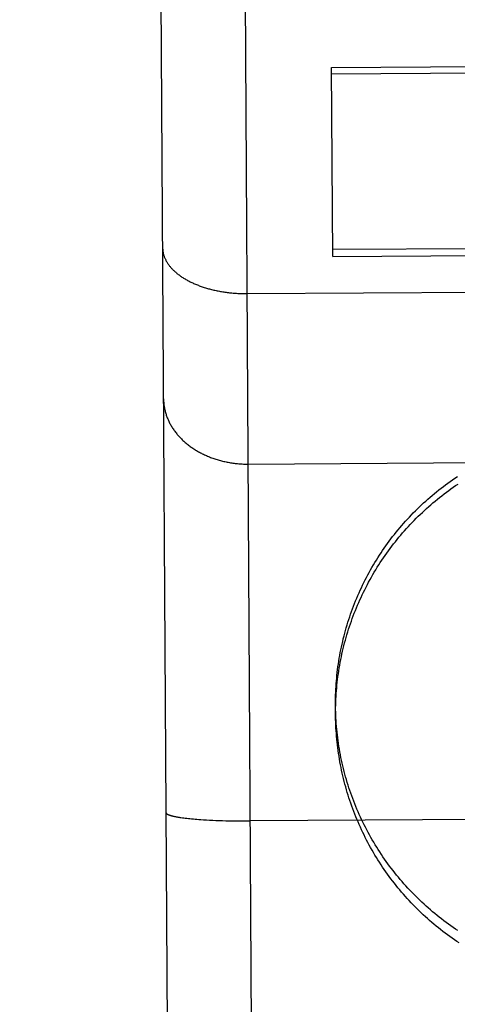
# Model space of a CAD drawing. Header units: inches. Extents: x 0 to 227, y 0 to 147.
# Tile 210 of 247: x 190.973 to 191.103, y 50.815 to 51.107. Entities that reach past the tile are written whole.
import ezdxf

# ---------------------------------------------------------------- set-up
doc = ezdxf.new("R2010")
doc.units = ezdxf.units.IN
doc.header["$LTSCALE"] = 12.466667
doc.header["$MEASUREMENT"] = 0
doc.linetypes.add('HIDDEN', pattern=[0.2, 0.1, -0.1])
doc.layers.add('DEFAULT_2', color=8, linetype='HIDDEN')

msp = doc.modelspace()

# ---------------------------------------------------------------- linework, layer by layer
at = {"layer": 'DEFAULT_2', "color": 8, "linetype": 'HIDDEN'}
for p, q in [((191.04475, 50.36284), (191.03578, 51.82656)), ((191.0196, 50.3877), (191.01094, 51.80115)), ((191.06574, 51.09324), (191.18368, 51.09396)), ((191.06608, 51.03717), (191.06574, 51.09324)), ((191.06575, 51.09139), (191.18369, 51.09212)), ((191.18401, 51.03993), (191.06607, 51.03921)), ((191.06608, 51.03717), (191.18402, 51.0379)), ((191.04069, 51.02618), (191.69103, 51.03016)), ((217.84109, 51.02019), (160.31609, 51.02019)), ((191.041, 50.97561), (191.18099, 50.97647)), ((191.06692, 50.90077), (191.0669, 50.90414)), ((191.02146, 50.8707), (191.02188, 50.87065)), ((191.02188, 50.87065), (191.02232, 50.87059)), ((191.02232, 50.87059), (191.02277, 50.87054)), ((191.02277, 50.87054), (191.02324, 50.87049)), ((191.02324, 50.87049), (191.02372, 50.87044)), ((191.02372, 50.87044), (191.02421, 50.87039)), ((191.02421, 50.87039), (191.02472, 50.87034)), ((191.02472, 50.87034), (191.02525, 50.87029)), ((191.02525, 50.87029), (191.02578, 50.87025)), ((191.02578, 50.87025), (191.02633, 50.87021)), ((191.02633, 50.87021), (191.02689, 50.87017)), ((191.02689, 50.87017), (191.02775, 50.87011)), ((191.02775, 50.87011), (191.02864, 50.87006)), ((191.02864, 50.87006), (191.02955, 50.87001)), ((191.02955, 50.87001), (191.03048, 50.86996)), ((191.03048, 50.86996), (191.03143, 50.86992)), ((191.03143, 50.86992), (191.0324, 50.86988)), ((191.0324, 50.86988), (191.03339, 50.86985)), ((191.03339, 50.86985), (191.03439, 50.86982)), ((191.03439, 50.86982), (191.0354, 50.8698)), ((191.0354, 50.8698), (191.03643, 50.86978)), ((191.03643, 50.86978), (191.03746, 50.86977)), ((191.03746, 50.86977), (191.0385, 50.86976)), ((191.0385, 50.86976), (191.03954, 50.86975)), ((191.03954, 50.86975), (191.04059, 50.86975)), ((191.04059, 50.86975), (191.04165, 50.86975)), ((191.1327, 50.87031), (191.04165, 50.86975))]:
    msp.add_line(p, q, dxfattribs=at)
for points in [[(191.0156, 51.03978), (191.01561, 51.03959), (191.01562, 51.0394), (191.01563, 51.03921), (191.01565, 51.03901), (191.01567, 51.03882), (191.0157, 51.03863), (191.01573, 51.03844), (191.01577, 51.03824), (191.01581, 51.03805), (191.01586, 51.03786), (191.01591, 51.03767), (191.01597, 51.03748), (191.01603, 51.03729), (191.0161, 51.0371), (191.01617, 51.03691), (191.01625, 51.03673), (191.01633, 51.03654), (191.01642, 51.03635), (191.01651, 51.03617), (191.0166, 51.03598), (191.0167, 51.0358), (191.01681, 51.03561), (191.01692, 51.03543), (191.01703, 51.03525), (191.01715, 51.03507), (191.01728, 51.03489), (191.01741, 51.03471), (191.01754, 51.03453), (191.01768, 51.03435), (191.01782, 51.03418), (191.01797, 51.034), (191.01812, 51.03383), (191.01827, 51.03366), (191.01843, 51.03349), (191.0186, 51.03332), (191.01876, 51.03315), (191.01894, 51.03298), (191.01911, 51.03282), (191.0193, 51.03265), (191.01948, 51.03249), (191.01967, 51.03233), (191.01986, 51.03217), (191.02006, 51.03201), (191.02026, 51.03185), (191.02047, 51.0317), (191.02068, 51.03154), (191.02089, 51.03139), (191.02111, 51.03124), (191.02133, 51.03109), (191.02156, 51.03094), (191.02179, 51.0308), (191.02202, 51.03066), (191.02226, 51.03051), (191.0225, 51.03037), (191.02274, 51.03024), (191.02299, 51.0301), (191.02324, 51.02997), (191.02349, 51.02983), (191.02375, 51.0297), (191.02401, 51.02958), (191.02427, 51.02945), (191.02454, 51.02933), (191.02481, 51.02921), (191.02508, 51.02909), (191.02536, 51.02897), (191.02564, 51.02885), (191.02592, 51.02874), (191.02621, 51.02863), (191.02649, 51.02852), (191.02678, 51.02841), (191.02708, 51.02831), (191.02737, 51.02821), (191.02767, 51.02811), (191.02797, 51.02801), (191.02828, 51.02791), (191.02858, 51.02782), (191.02889, 51.02773), (191.0292, 51.02764), (191.02952, 51.02756), (191.02983, 51.02748), (191.03015, 51.02739), (191.03047, 51.02732), (191.03079, 51.02724), (191.03111, 51.02717), (191.03144, 51.0271), (191.03177, 51.02703), (191.0321, 51.02696), (191.03243, 51.0269), (191.03276, 51.02684), (191.03309, 51.02678), (191.03343, 51.02673), (191.03376, 51.02667), (191.0341, 51.02662), (191.03444, 51.02658), (191.03478, 51.02653), (191.03512, 51.02649), (191.03547, 51.02645), (191.03581, 51.02641), (191.03615, 51.02638), (191.0365, 51.02635), (191.03685, 51.02632), (191.03719, 51.02629), (191.03754, 51.02627), (191.03789, 51.02625), (191.03824, 51.02623), (191.03859, 51.02622), (191.03894, 51.0262), (191.03929, 51.02619), (191.03964, 51.02619), (191.03999, 51.02618), (191.04034, 51.02618), (191.04069, 51.02618)], [(191.01588, 50.99501), (191.01588, 50.99473), (191.01589, 50.99446), (191.01591, 50.99418), (191.01592, 50.99391), (191.01595, 50.99364), (191.01598, 50.99336), (191.01601, 50.99309), (191.01605, 50.99282), (191.01609, 50.99255), (191.01614, 50.99228), (191.01619, 50.992), (191.01625, 50.99173), (191.01631, 50.99146), (191.01638, 50.9912), (191.01645, 50.99093), (191.01653, 50.99066), (191.01661, 50.99039), (191.0167, 50.99013), (191.01679, 50.98986), (191.01689, 50.9896), (191.01699, 50.98934), (191.0171, 50.98908), (191.01721, 50.98882), (191.01732, 50.98856), (191.01744, 50.9883), (191.01756, 50.98805), (191.01769, 50.98779), (191.01783, 50.98754), (191.01797, 50.98729), (191.01811, 50.98704), (191.01825, 50.98679), (191.01841, 50.98654), (191.01856, 50.98629), (191.01872, 50.98605), (191.01889, 50.98581), (191.01906, 50.98557), (191.01923, 50.98533), (191.01941, 50.9851), (191.01959, 50.98486), (191.01977, 50.98463), (191.01996, 50.9844), (191.02016, 50.98417), (191.02036, 50.98395), (191.02056, 50.98372), (191.02076, 50.9835), (191.02097, 50.98328), (191.02119, 50.98307), (191.02141, 50.98285), (191.02163, 50.98264), (191.02185, 50.98243), (191.02208, 50.98222), (191.02232, 50.98202), (191.02255, 50.98182), (191.02279, 50.98162), (191.02304, 50.98142), (191.02329, 50.98123), (191.02354, 50.98104), (191.02379, 50.98085), (191.02405, 50.98066), (191.02431, 50.98048), (191.02457, 50.9803), (191.02484, 50.98012), (191.02511, 50.97995), (191.02538, 50.97978), (191.02566, 50.97961), (191.02594, 50.97945), (191.02622, 50.97929), (191.02651, 50.97913), (191.0268, 50.97897), (191.02709, 50.97882), (191.02738, 50.97867), (191.02768, 50.97853), (191.02798, 50.97838), (191.02828, 50.97824), (191.02858, 50.97811), (191.02889, 50.97798), (191.0292, 50.97785), (191.02951, 50.97772), (191.02982, 50.9776), (191.03014, 50.97748), (191.03046, 50.97736), (191.03078, 50.97725), (191.0311, 50.97714), (191.03142, 50.97704), (191.03175, 50.97694), (191.03207, 50.97684), (191.0324, 50.97675), (191.03273, 50.97666), (191.03307, 50.97657), (191.0334, 50.97649), (191.03374, 50.97641), (191.03407, 50.97633), (191.03441, 50.97626), (191.03475, 50.97619), (191.03509, 50.97613), (191.03543, 50.97607), (191.03577, 50.97601), (191.03612, 50.97596), (191.03646, 50.97591), (191.03681, 50.97586), (191.03715, 50.97582), (191.0375, 50.97578), (191.03785, 50.97575), (191.0382, 50.97572), (191.03855, 50.97569), (191.0389, 50.97567), (191.03925, 50.97565), (191.0396, 50.97563), (191.03995, 50.97562), (191.0403, 50.97561), (191.04065, 50.97561), (191.041, 50.97561)], [(191.0669, 50.90414), (191.0669, 50.90454), (191.0669, 50.90539), (191.06691, 50.90623), (191.06693, 50.90708), (191.06696, 50.90793), (191.067, 50.90877), (191.06705, 50.90961), (191.06711, 50.91046), (191.06717, 50.9113), (191.06725, 50.91214), (191.06733, 50.91299), (191.06742, 50.91383), (191.06752, 50.91467), (191.06763, 50.91551), (191.06775, 50.91634), (191.06788, 50.91718), (191.06802, 50.91801), (191.06816, 50.91885), (191.06831, 50.91968), (191.06848, 50.92051), (191.06865, 50.92134), (191.06883, 50.92217), (191.06902, 50.92299), (191.06921, 50.92381), (191.06942, 50.92463), (191.06963, 50.92545), (191.06986, 50.92627), (191.07009, 50.92708), (191.07033, 50.92789), (191.07058, 50.9287), (191.07084, 50.92951), (191.0711, 50.93031), (191.07138, 50.93111), (191.07166, 50.93191), (191.07195, 50.93271), (191.07225, 50.9335), (191.07256, 50.93429), (191.07287, 50.93507), (191.07319, 50.93585), (191.07353, 50.93663), (191.07387, 50.93741), (191.07422, 50.93818), (191.07457, 50.93895), (191.07494, 50.93971), (191.07531, 50.94047), (191.07569, 50.94123), (191.07608, 50.94198), (191.07648, 50.94273), (191.07688, 50.94348), (191.07729, 50.94422), (191.07771, 50.94495), (191.07814, 50.94568), (191.07857, 50.94641), (191.07902, 50.94713), (191.07947, 50.94785), (191.07993, 50.94856), (191.08039, 50.94927), (191.08086, 50.94998), (191.08134, 50.95067), (191.08183, 50.95137), (191.08233, 50.95206), (191.08283, 50.95274), (191.08334, 50.95342), (191.08385, 50.95409), (191.08438, 50.95476), (191.08491, 50.95542), (191.08544, 50.95608), (191.08599, 50.95673), (191.08654, 50.95737), (191.0871, 50.95801), (191.08766, 50.95864), (191.08823, 50.95927), (191.08881, 50.95989), (191.08939, 50.96051), (191.08998, 50.96112), (191.09058, 50.96172), (191.09118, 50.96232), (191.09179, 50.96291), (191.09241, 50.9635), (191.09303, 50.96407), (191.09366, 50.96465), (191.09429, 50.96521), (191.09493, 50.96577), (191.09557, 50.96632), (191.09623, 50.96687), (191.09688, 50.9674), (191.09754, 50.96794), (191.09821, 50.96846), (191.09889, 50.96898), (191.09956, 50.96949), (191.10025, 50.96999), (191.10094, 50.97049), (191.10163, 50.97098), (191.10233, 50.97146), (191.10304, 50.97194)], [(191.06691, 50.90128), (191.06691, 50.90162), (191.06692, 50.90246), (191.06693, 50.90331), (191.06695, 50.90416), (191.06698, 50.905), (191.06701, 50.90585), (191.06706, 50.9067), (191.06712, 50.90754), (191.06718, 50.90839), (191.06725, 50.90923), (191.06733, 50.91007), (191.06742, 50.91092), (191.06752, 50.91176), (191.06763, 50.9126), (191.06775, 50.91344), (191.06787, 50.91427), (191.06801, 50.91511), (191.06815, 50.91594), (191.0683, 50.91678), (191.06846, 50.91761), (191.06863, 50.91844), (191.0688, 50.91927), (191.06899, 50.92009), (191.06918, 50.92092), (191.06939, 50.92174), (191.0696, 50.92256), (191.06982, 50.92338), (191.07005, 50.92419), (191.07028, 50.925), (191.07053, 50.92581), (191.07078, 50.92662), (191.07104, 50.92743), (191.07131, 50.92823), (191.07159, 50.92903), (191.07188, 50.92982), (191.07217, 50.93062), (191.07247, 50.93141), (191.07278, 50.93219), (191.0731, 50.93298), (191.07343, 50.93376), (191.07377, 50.93454), (191.07411, 50.93531), (191.07446, 50.93608), (191.07482, 50.93684), (191.07519, 50.93761), (191.07556, 50.93836), (191.07594, 50.93912), (191.07634, 50.93987), (191.07673, 50.94061), (191.07714, 50.94136), (191.07755, 50.94209), (191.07798, 50.94283), (191.0784, 50.94356), (191.07884, 50.94428), (191.07928, 50.945), (191.07974, 50.94571), (191.08019, 50.94642), (191.08066, 50.94713), (191.08113, 50.94783), (191.08161, 50.94853), (191.0821, 50.94922), (191.0826, 50.9499), (191.0831, 50.95058), (191.08361, 50.95126), (191.08412, 50.95193), (191.08465, 50.95259), (191.08518, 50.95325), (191.08571, 50.9539), (191.08626, 50.95455), (191.08681, 50.95519), (191.08736, 50.95583), (191.08793, 50.95646), (191.0885, 50.95708), (191.08907, 50.9577), (191.08965, 50.95831), (191.09024, 50.95892), (191.09084, 50.95952), (191.09144, 50.96012), (191.09205, 50.9607), (191.09266, 50.96128), (191.09328, 50.96186), (191.0939, 50.96243), (191.09454, 50.96299), (191.09517, 50.96355), (191.09581, 50.96409), (191.09646, 50.96464), (191.09712, 50.96517), (191.09778, 50.9657), (191.09844, 50.96622), (191.09911, 50.96674), (191.09979, 50.96725), (191.10047, 50.96775), (191.10115, 50.96824), (191.10184, 50.96873), (191.10254, 50.96921), (191.10324, 50.96968)], [(191.10318, 50.83723), (191.10247, 50.83771), (191.10177, 50.83819), (191.10108, 50.83867), (191.10039, 50.83917), (191.0997, 50.83967), (191.09902, 50.84018), (191.09835, 50.8407), (191.09768, 50.84122), (191.09702, 50.84175), (191.09636, 50.84229), (191.09571, 50.84283), (191.09506, 50.84338), (191.09442, 50.84394), (191.09378, 50.8445), (191.09315, 50.84507), (191.09253, 50.84565), (191.09192, 50.84623), (191.0913, 50.84682), (191.0907, 50.84742), (191.0901, 50.84802), (191.08951, 50.84863), (191.08893, 50.84924), (191.08835, 50.84986), (191.08777, 50.85049), (191.08721, 50.85112), (191.08665, 50.85176), (191.0861, 50.8524), (191.08555, 50.85305), (191.08501, 50.85371), (191.08448, 50.85437), (191.08396, 50.85503), (191.08344, 50.85571), (191.08293, 50.85638), (191.08243, 50.85707), (191.08193, 50.85775), (191.08144, 50.85845), (191.08096, 50.85914), (191.08049, 50.85985), (191.08002, 50.86055), (191.07956, 50.86126), (191.07911, 50.86198), (191.07866, 50.8627), (191.07823, 50.86343), (191.0778, 50.86416), (191.07738, 50.86489), (191.07696, 50.86563), (191.07656, 50.86638), (191.07616, 50.86712), (191.07577, 50.86788), (191.07539, 50.86863), (191.07501, 50.86939), (191.07465, 50.87016), (191.07429, 50.87092), (191.07394, 50.87169), (191.0736, 50.87247), (191.07326, 50.87325), (191.07294, 50.87403), (191.07262, 50.87481), (191.07231, 50.8756), (191.07201, 50.87639), (191.07172, 50.87719), (191.07143, 50.87798), (191.07116, 50.87878), (191.07089, 50.87959), (191.07063, 50.88039), (191.07038, 50.8812), (191.07014, 50.88201), (191.0699, 50.88283), (191.06968, 50.88364), (191.06946, 50.88446), (191.06926, 50.88528), (191.06906, 50.8861), (191.06887, 50.88693), (191.06868, 50.88775), (191.06851, 50.88858), (191.06835, 50.88941), (191.06819, 50.89024), (191.06804, 50.89107), (191.06791, 50.89191), (191.06778, 50.89275), (191.06766, 50.89358), (191.06755, 50.89442), (191.06744, 50.89526), (191.06735, 50.8961), (191.06726, 50.89694), (191.06719, 50.89779), (191.06712, 50.89863), (191.06706, 50.89947), (191.06701, 50.90032), (191.06697, 50.90116), (191.06694, 50.90201), (191.06691, 50.90285), (191.0669, 50.9037)], [(191.10356, 50.83356), (191.10286, 50.83403), (191.10216, 50.83451), (191.10147, 50.83499), (191.10078, 50.83548), (191.10009, 50.83598), (191.09942, 50.83649), (191.09874, 50.837), (191.09808, 50.83752), (191.09741, 50.83805), (191.09676, 50.83858), (191.09611, 50.83913), (191.09546, 50.83967), (191.09482, 50.84023), (191.09419, 50.84079), (191.09356, 50.84136), (191.09294, 50.84193), (191.09232, 50.84251), (191.09171, 50.8431), (191.09111, 50.84369), (191.09051, 50.84429), (191.08992, 50.8449), (191.08933, 50.84551), (191.08875, 50.84613), (191.08818, 50.84675), (191.08761, 50.84738), (191.08705, 50.84802), (191.0865, 50.84866), (191.08596, 50.84931), (191.08542, 50.84996), (191.08488, 50.85062), (191.08436, 50.85128), (191.08384, 50.85195), (191.08332, 50.85263), (191.08282, 50.85331), (191.08232, 50.85399), (191.08183, 50.85468), (191.08134, 50.85538), (191.08087, 50.85608), (191.0804, 50.85678), (191.07994, 50.85749), (191.07948, 50.85821), (191.07903, 50.85893), (191.07859, 50.85965), (191.07816, 50.86038), (191.07773, 50.86112), (191.07732, 50.86185), (191.07691, 50.8626), (191.07651, 50.86334), (191.07611, 50.86409), (191.07572, 50.86485), (191.07535, 50.86561), (191.07497, 50.86637), (191.07461, 50.86714), (191.07426, 50.86791), (191.07391, 50.86868), (191.07357, 50.86946), (191.07324, 50.87024), (191.07292, 50.87102), (191.0726, 50.87181), (191.0723, 50.8726), (191.072, 50.87339), (191.07171, 50.87419), (191.07143, 50.87499), (191.07115, 50.87579), (191.07089, 50.8766), (191.07063, 50.87741), (191.07038, 50.87822), (191.07014, 50.87903), (191.06991, 50.87985), (191.06969, 50.88066), (191.06947, 50.88148), (191.06927, 50.88231), (191.06907, 50.88313), (191.06888, 50.88396), (191.0687, 50.88479), (191.06853, 50.88562), (191.06836, 50.88645), (191.06821, 50.88728), (191.06806, 50.88812), (191.06793, 50.88895), (191.0678, 50.88979), (191.06768, 50.89063), (191.06757, 50.89147), (191.06746, 50.89231), (191.06737, 50.89316), (191.06728, 50.894), (191.06721, 50.89484), (191.06714, 50.89569), (191.06708, 50.89653), (191.06703, 50.89738), (191.06699, 50.89823), (191.06696, 50.89907), (191.06693, 50.89992), (191.06692, 50.90077)], [(191.01663, 50.87221), (191.01663, 50.87218), (191.01664, 50.87214), (191.01665, 50.8721), (191.01667, 50.87207), (191.01669, 50.87203), (191.01672, 50.872), (191.01675, 50.87196), (191.01679, 50.87192), (191.01683, 50.87189), (191.01688, 50.87185), (191.01693, 50.87181), (191.01699, 50.87178), (191.01705, 50.87174), (191.01711, 50.87171), (191.01719, 50.87167), (191.01726, 50.87164), (191.01734, 50.8716), (191.01743, 50.87157), (191.01752, 50.87153), (191.01761, 50.8715), (191.01771, 50.87146), (191.01782, 50.87143), (191.01793, 50.87139), (191.01804, 50.87136), (191.01816, 50.87133), (191.01828, 50.87129), (191.01841, 50.87126), (191.01854, 50.87123), (191.01868, 50.87119), (191.01882, 50.87116), (191.01896, 50.87113), (191.01911, 50.8711), (191.01927, 50.87106), (191.01943, 50.87103), (191.01959, 50.871), (191.01976, 50.87097), (191.01993, 50.87094), (191.02011, 50.87091), (191.02029, 50.87088), (191.02047, 50.87085), (191.02066, 50.87082), (191.02085, 50.87079), (191.02105, 50.87076), (191.02146, 50.8707)]]:
    msp.add_lwpolyline(points, dxfattribs=at)

doc.saveas('drawing.dxf')
